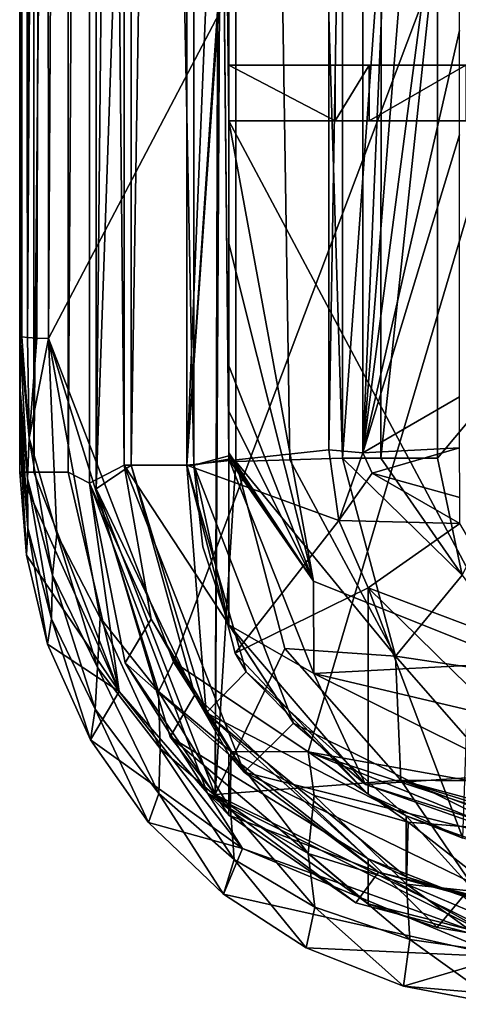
# Model space of a CAD drawing. Extents: x -65 to 446, y -88 to 1542.
# Tile 1 of 223: x -65 to -59, y -85 to -71. Entities that reach past the tile are written whole.
import ezdxf

# ---------------------------------------------------------------- set-up
doc = ezdxf.new("R2010")
doc.units = 0
doc.header["$LTSCALE"] = 74.25
for name, color, linetype in [('238', 7, 'CONTINUOUS'), ('258', 7, 'CONTINUOUS'), ('261', 7, 'CONTINUOUS'), ('279', 7, 'CONTINUOUS'), ('306', 7, 'CONTINUOUS'), ('310', 7, 'CONTINUOUS'), ('320', 7, 'CONTINUOUS'), ('345', 7, 'CONTINUOUS'), ('349', 7, 'CONTINUOUS'), ('363', 7, 'CONTINUOUS'), ('367', 7, 'CONTINUOUS'), ('417', 7, 'CONTINUOUS'), ('456', 7, 'CONTINUOUS'), ('535', 7, 'CONTINUOUS'), ('548', 7, 'CONTINUOUS'), ('557', 7, 'CONTINUOUS'), ('562', 7, 'CONTINUOUS'), ('616', 7, 'CONTINUOUS'), ('628', 7, 'CONTINUOUS'), ('629', 7, 'CONTINUOUS'), ('683', 7, 'CONTINUOUS'), ('688', 7, 'CONTINUOUS'), ('714', 7, 'CONTINUOUS'), ('719', 7, 'CONTINUOUS'), ('729', 7, 'CONTINUOUS'), ('747', 7, 'CONTINUOUS'), ('750', 7, 'CONTINUOUS'), ('751', 7, 'CONTINUOUS'), ('757', 7, 'CONTINUOUS'), ('772', 7, 'CONTINUOUS'), ('775', 7, 'CONTINUOUS'), ('781', 7, 'CONTINUOUS'), ('784', 7, 'CONTINUOUS'), ('800', 7, 'CONTINUOUS'), ('810', 7, 'CONTINUOUS'), ('817', 7, 'CONTINUOUS'), ('822', 7, 'CONTINUOUS'), ('840', 7, 'CONTINUOUS'), ('843', 7, 'CONTINUOUS'), ('862', 7, 'CONTINUOUS'), ('868', 7, 'CONTINUOUS'), ('889', 7, 'CONTINUOUS'), ('890', 7, 'CONTINUOUS'), ('896', 7, 'CONTINUOUS'), ('906', 7, 'CONTINUOUS'), ('908', 7, 'CONTINUOUS'), ('918', 7, 'CONTINUOUS'), ('923', 7, 'CONTINUOUS'), ('924', 7, 'CONTINUOUS'), ('938', 7, 'CONTINUOUS')]:
    doc.layers.add(name, color=color, linetype=linetype)

msp = doc.modelspace()

# ---------------------------------------------------------------- linework, layer by layer
at = {"layer": '238', "color": 7, "linetype": 'CONTINUOUS'}
for points in [[(-63.9, -77.875, 8.986), (-63.9, -27.456, 8.986), (-62.01, -22.874, 8.96), (-63.9, -77.875, 8.986)], [(-63.9, -77.875, 8.986), (-62.01, -22.874, 8.96), (-62.192, -82.266, 8.963), (-63.9, -77.875, 8.986)], [(-62.01, -22.874, 8.96), (-61.9, -27.917, 8.958), (-62.192, -82.266, 8.963), (-62.01, -22.874, 8.96)], [(-61.9, -27.917, 8.958), (-61.9, -77.485, 8.958), (-62.192, -82.266, 8.963), (-61.9, -27.917, 8.958)], [(-61.9, -77.485, 8.958), (-61.192, -80.17, 8.945), (-62.192, -82.266, 8.963), (-61.9, -77.485, 8.958)], [(-61.192, -80.17, 8.945), (-59.528, -82.057, 8.906), (-62.192, -82.266, 8.963), (-61.192, -80.17, 8.945)], [(-62.192, -82.266, 8.963), (-59.528, -82.057, 8.906), (-57.97, -84.35, 8.86), (-62.192, -82.266, 8.963)], [(-59.528, -82.057, 8.906), (-55.826, -83.425, 8.783), (-57.97, -84.35, 8.86), (-59.528, -82.057, 8.906)]]:
    msp.add_3dface(points, dxfattribs=at)
at = {"layer": '258', "color": 7, "linetype": 'CONTINUOUS'}
for points in [[(-63.9, -77.875, 10.919), (-63.9, -27.456, 10.919), (-63.9, -77.875, 8.986), (-63.9, -77.875, 10.919)], [(-63.9, -77.875, 8.986), (-63.9, -27.456, 10.919), (-63.9, -27.456, 8.986), (-63.9, -77.875, 8.986)]]:
    msp.add_3dface(points, dxfattribs=at)
at = {"layer": '261', "color": 7, "linetype": 'CONTINUOUS'}
for points in [[(-62.6, -27.492, 11.805), (-62.6, -77.536, 11.805), (-62.6, -27.492, 10.919), (-62.6, -27.492, 11.805)], [(-62.6, -77.536, 11.805), (-62.6, -77.536, 10.919), (-62.6, -27.492, 10.919), (-62.6, -77.536, 11.805)]]:
    msp.add_3dface(points, dxfattribs=at)
at = {"layer": '279', "color": 7, "linetype": 'CONTINUOUS'}
for points in [[(-60.365, -77.438, 5.666), (-60.365, -69.781, 5.666), (-59.811, -69.781, 5.035), (-60.365, -77.438, 5.666)], [(-60.365, -77.438, 5.666), (-59.811, -69.781, 5.035), (-59.818, -77.438, 5.039), (-60.365, -77.438, 5.666)], [(-59.811, -69.781, 5.035), (-59.005, -69.781, 4.8), (-59.818, -77.438, 5.039), (-59.811, -69.781, 5.035)], [(-59.005, -69.781, 4.8), (-59.005, -77.438, 4.8), (-59.818, -77.438, 5.039), (-59.005, -69.781, 4.8)]]:
    msp.add_3dface(points, dxfattribs=at)
at = {"layer": '306', "color": 7, "linetype": 'CONTINUOUS'}
for points in [[(-60.074, -48.37, 9.775), (-60.074, -77.359, 9.775), (-58.842, -48.416, 7.133), (-60.074, -48.37, 9.775)], [(-58.842, -48.416, 7.133), (-60.074, -77.359, 9.775), (-58.489, -57.674, 6.375), (-58.842, -48.416, 7.133)], [(-60.074, -77.359, 9.775), (-58.687, -66.814, 6.8), (-58.489, -57.674, 6.375), (-60.074, -77.359, 9.775)], [(-58.687, -66.814, 6.8), (-60.074, -77.359, 9.775), (-58.687, -71.294, 6.8), (-58.687, -66.814, 6.8)], [(-58.687, -71.294, 6.8), (-60.074, -77.359, 9.775), (-58.687, -72.794, 6.8), (-58.687, -71.294, 6.8)], [(-58.687, -72.794, 6.8), (-60.074, -77.359, 9.775), (-58.687, -76.555, 6.8), (-58.687, -72.794, 6.8)], [(-58.687, -76.555, 6.8), (-60.074, -77.359, 9.775), (-58.685, -77.286, 6.796), (-58.687, -76.555, 6.8)], [(-60.074, -77.359, 9.775), (-59.943, -77.651, 9.493), (-58.685, -77.286, 6.796), (-60.074, -77.359, 9.775)], [(-58.685, -77.286, 6.796), (-59.943, -77.651, 9.493), (-58.684, -78, 6.793), (-58.685, -77.286, 6.796)], [(-59.943, -77.651, 9.493), (-58.684, -78.375, 6.794), (-58.684, -78, 6.793), (-59.943, -77.651, 9.493)]]:
    msp.add_3dface(points, dxfattribs=at)
at = {"layer": '310', "color": 7, "linetype": 'CONTINUOUS'}
for points in [[(-63.4, -27.492, 11.805), (-63.4, -77.536, 11.805), (-62.6, -27.492, 11.805), (-63.4, -27.492, 11.805)], [(-62.6, -27.492, 11.805), (-63.4, -77.536, 11.805), (-62.6, -77.536, 11.805), (-62.6, -27.492, 11.805)], [(-63.4, -77.536, 11.805), (-62.322, -81.092, 11.805), (-62.6, -77.536, 11.805), (-63.4, -77.536, 11.805)], [(-62.6, -77.536, 11.805), (-62.322, -81.092, 11.805), (-61.749, -80.504, 11.805), (-62.6, -77.536, 11.805)], [(-62.322, -81.092, 11.805), (-59.451, -82.571, 11.805), (-61.749, -80.504, 11.805), (-62.322, -81.092, 11.805)], [(-62.322, -81.092, 11.805), (-59.451, -83.448, 11.805), (-59.451, -82.571, 11.805), (-62.322, -81.092, 11.805)]]:
    msp.add_3dface(points, dxfattribs=at)
at = {"layer": '320', "color": 7, "linetype": 'CONTINUOUS'}
for points in [[(-62.6, -27.492, 10.919), (-62.6, -77.536, 10.919), (-60.563, -28.053, 10.919), (-62.6, -27.492, 10.919)], [(-60.563, -28.053, 10.919), (-62.6, -77.536, 10.919), (-60.563, -47.35, 10.919), (-60.563, -28.053, 10.919)], [(-60.563, -47.35, 10.919), (-62.6, -77.536, 10.919), (-60.563, -48.35, 10.919), (-60.563, -47.35, 10.919)], [(-60.563, -48.35, 10.919), (-62.6, -77.536, 10.919), (-60.563, -77.317, 10.919), (-60.563, -48.35, 10.919)], [(-60.563, -77.317, 10.919), (-62.6, -77.536, 10.919), (-60.421, -78.333, 10.919), (-60.563, -77.317, 10.919)], [(-62.6, -77.536, 10.919), (-61.907, -80.235, 10.919), (-60.421, -78.333, 10.919), (-62.6, -77.536, 10.919)], [(-61.907, -80.235, 10.919), (-60, -79.295, 10.919), (-60.421, -78.333, 10.919), (-61.907, -80.235, 10.919)], [(-61.907, -80.235, 10.919), (-60, -82.265, 10.919), (-60, -79.295, 10.919), (-61.907, -80.235, 10.919)]]:
    msp.add_3dface(points, dxfattribs=at)
at = {"layer": '345', "color": 7, "linetype": 'CONTINUOUS'}
for points in [[(-63.4, -77.536, 10.919), (-63.4, -77.536, 11.805), (-63.4, -27.492, 11.805), (-63.4, -77.536, 10.919)], [(-63.4, -77.536, 10.919), (-63.4, -27.492, 11.805), (-63.4, -27.492, 10.919), (-63.4, -77.536, 10.919)]]:
    msp.add_3dface(points, dxfattribs=at)
at = {"layer": '349', "color": 7, "linetype": 'CONTINUOUS'}
for points in [[(-62.6, -77.536, 11.805), (-61.749, -80.504, 11.805), (-62.6, -77.536, 10.919), (-62.6, -77.536, 11.805)], [(-62.6, -77.536, 10.919), (-61.749, -80.504, 11.805), (-61.907, -80.235, 10.919), (-62.6, -77.536, 10.919)], [(-61.907, -80.235, 10.919), (-61.749, -80.504, 11.805), (-60, -82.265, 10.919), (-61.907, -80.235, 10.919)], [(-61.749, -80.504, 11.805), (-59.451, -82.571, 11.805), (-60, -82.265, 10.919), (-61.749, -80.504, 11.805)], [(-60, -82.265, 10.919), (-59.451, -82.571, 11.805), (-58.64, -82.891, 10.882), (-60, -82.265, 10.919)], [(-59.451, -82.571, 11.805), (-58.337, -82.975, 11.773), (-58.64, -82.891, 10.882), (-59.451, -82.571, 11.805)]]:
    msp.add_3dface(points, dxfattribs=at)
at = {"layer": '363', "color": 7, "linetype": 'CONTINUOUS'}
for points in [[(-62.838, -81.436, 10.919), (-63.9, -77.875, 10.919), (-62.192, -82.266, 8.963), (-62.838, -81.436, 10.919)], [(-63.9, -77.875, 10.919), (-63.9, -77.875, 8.986), (-62.192, -82.266, 8.963), (-63.9, -77.875, 10.919)], [(-60, -83.832, 10.919), (-62.838, -81.436, 10.919), (-62.192, -82.266, 8.963), (-60, -83.832, 10.919)], [(-60, -83.832, 10.919), (-62.192, -82.266, 8.963), (-57.97, -84.35, 8.86), (-60, -83.832, 10.919)], [(-59.006, -84.173, 10.893), (-60, -83.832, 10.919), (-57.97, -84.35, 8.86), (-59.006, -84.173, 10.893)], [(-57.97, -84.35, 10.861), (-59.006, -84.173, 10.893), (-57.97, -84.35, 8.86), (-57.97, -84.35, 10.861)]]:
    msp.add_3dface(points, dxfattribs=at)
at = {"layer": '367', "color": 7, "linetype": 'CONTINUOUS'}
for points in [[(-63.4, -77.536, 10.919), (-62.485, -80.834, 10.919), (-63.4, -77.536, 11.805), (-63.4, -77.536, 10.919)], [(-63.4, -77.536, 11.805), (-62.485, -80.834, 10.919), (-62.322, -81.092, 11.805), (-63.4, -77.536, 11.805)], [(-62.485, -80.834, 10.919), (-60, -83.19, 10.919), (-62.322, -81.092, 11.805), (-62.485, -80.834, 10.919)], [(-62.322, -81.092, 11.805), (-60, -83.19, 10.919), (-59.451, -83.448, 11.805), (-62.322, -81.092, 11.805)], [(-60, -83.19, 10.919), (-58.635, -83.723, 10.882), (-59.451, -83.448, 11.805), (-60, -83.19, 10.919)], [(-59.451, -83.448, 11.805), (-58.635, -83.723, 10.882), (-58.341, -83.794, 11.773), (-59.451, -83.448, 11.805)]]:
    msp.add_3dface(points, dxfattribs=at)
at = {"layer": '417', "color": 7, "linetype": 'CONTINUOUS'}
for points in [[(-61.9, -77.485, 8.958), (-61.9, -27.917, 8.958), (-61.123, -77.462, 7.292), (-61.9, -77.485, 8.958)], [(-61.9, -27.917, 8.958), (-60.365, -69.781, 5.666), (-60.365, -77.438, 5.666), (-61.9, -27.917, 8.958)], [(-61.123, -77.462, 7.292), (-61.9, -27.917, 8.958), (-60.365, -77.438, 5.666), (-61.123, -77.462, 7.292)]]:
    msp.add_3dface(points, dxfattribs=at)
at = {"layer": '456', "color": 7, "linetype": 'CONTINUOUS'}
for points in [[(-60.563, -48.35, 10.919), (-60.563, -77.317, 10.919), (-60.074, -48.37, 9.775), (-60.563, -48.35, 10.919)], [(-60.563, -77.317, 10.919), (-60.074, -77.359, 9.775), (-60.074, -48.37, 9.775), (-60.563, -77.317, 10.919)]]:
    msp.add_3dface(points, dxfattribs=at)
at = {"layer": '535', "color": 7, "linetype": 'CONTINUOUS'}
for points in [[(-59.005, -69.781, 4.8), (-53.61, -71.227, 4.8), (-56.268, -74.173, 4.8), (-59.005, -69.781, 4.8)], [(-59.005, -77.438, 4.8), (-59.005, -69.781, 4.8), (-56.268, -74.173, 4.8), (-59.005, -77.438, 4.8)], [(-58.647, -79.115, 4.8), (-59.005, -77.438, 4.8), (-56.268, -74.173, 4.8), (-58.647, -79.115, 4.8)]]:
    msp.add_3dface(points, dxfattribs=at)
at = {"layer": '548', "color": 7, "linetype": 'CONTINUOUS'}
for points in [[(-60.563, -77.317, 10.919), (-60.421, -78.333, 10.919), (-60.074, -77.359, 9.775), (-60.563, -77.317, 10.919)], [(-60.074, -77.359, 9.775), (-60.421, -78.333, 10.919), (-59.943, -77.651, 9.493), (-60.074, -77.359, 9.775)], [(-59.943, -77.651, 9.493), (-60.421, -78.333, 10.919), (-58.684, -78.375, 6.794), (-59.943, -77.651, 9.493)], [(-60.421, -78.333, 10.919), (-60, -79.295, 10.919), (-58.684, -78.375, 6.794), (-60.421, -78.333, 10.919)], [(-58.684, -78.375, 6.794), (-60, -79.295, 10.919), (-57.612, -80.198, 6.732), (-58.684, -78.375, 6.794)], [(-60, -79.295, 10.919), (-58.563, -80.703, 10.88), (-57.612, -80.198, 6.732), (-60, -79.295, 10.919)]]:
    msp.add_3dface(points, dxfattribs=at)
at = {"layer": '557', "color": 7, "linetype": 'CONTINUOUS'}
for points in [[(-60, -83.832, 10.919), (-59.006, -84.173, 10.893), (-60, -83.19, 10.919), (-60, -83.832, 10.919)], [(-60, -83.19, 10.919), (-59.006, -84.173, 10.893), (-58.635, -83.723, 10.882), (-60, -83.19, 10.919)], [(-59.006, -84.173, 10.893), (-57.97, -84.35, 10.861), (-58.635, -83.723, 10.882), (-59.006, -84.173, 10.893)]]:
    msp.add_3dface(points, dxfattribs=at)
at = {"layer": '562', "color": 7, "linetype": 'CONTINUOUS'}
for points in [[(-58.647, -79.115, 4.8), (-60.365, -77.438, 5.666), (-59.818, -77.438, 5.039), (-58.647, -79.115, 4.8)], [(-60.365, -77.438, 5.666), (-58.647, -79.115, 4.8), (-59.606, -80.278, 5.732), (-60.365, -77.438, 5.666)], [(-59.005, -77.438, 4.8), (-58.647, -79.115, 4.8), (-59.818, -77.438, 5.039), (-59.005, -77.438, 4.8)], [(-58.647, -79.115, 4.8), (-57.589, -80.578, 4.8), (-59.606, -80.278, 5.732), (-58.647, -79.115, 4.8)], [(-59.606, -80.278, 5.732), (-57.589, -80.578, 4.8), (-58.037, -82.072, 5.883), (-59.606, -80.278, 5.732)]]:
    msp.add_3dface(points, dxfattribs=at)
at = {"layer": '616', "color": 7, "linetype": 'CONTINUOUS'}
for points in [[(-59.005, -69.781, 4.8), (-59.043, -69.145, 4.673), (-53.61, -71.227, 4.8), (-59.005, -69.781, 4.8)], [(-53.61, -71.227, 4.8), (-59.043, -69.145, 4.673), (-53.34, -70.22, 4.379), (-53.61, -71.227, 4.8)]]:
    msp.add_3dface(points, dxfattribs=at)
at = {"layer": '628', "color": 7, "linetype": 'CONTINUOUS'}
for points in [[(-59.451, -83.448, 11.805), (-58.341, -83.794, 11.773), (-59.451, -82.571, 11.805), (-59.451, -83.448, 11.805)], [(-59.451, -82.571, 11.805), (-58.341, -83.794, 11.773), (-58.337, -82.975, 11.773), (-59.451, -82.571, 11.805)]]:
    msp.add_3dface(points, dxfattribs=at)
at = {"layer": '629', "color": 7, "linetype": 'CONTINUOUS'}
for points in [[(-60, -82.265, 10.919), (-58.64, -82.891, 10.882), (-60, -79.295, 10.919), (-60, -82.265, 10.919)], [(-60, -79.295, 10.919), (-58.64, -82.891, 10.882), (-58.563, -80.703, 10.88), (-60, -79.295, 10.919)]]:
    msp.add_3dface(points, dxfattribs=at)
at = {"layer": '683', "color": 7, "linetype": 'CONTINUOUS'}
for points in [[(-61.9, -77.485, 8.958), (-61.123, -77.462, 7.292), (-59.606, -80.278, 5.732), (-61.9, -77.485, 8.958)], [(-60.365, -77.438, 5.666), (-59.606, -80.278, 5.732), (-61.123, -77.462, 7.292), (-60.365, -77.438, 5.666)], [(-61.192, -80.17, 8.945), (-61.9, -77.485, 8.958), (-59.606, -80.278, 5.732), (-61.192, -80.17, 8.945)], [(-59.528, -82.057, 8.906), (-61.192, -80.17, 8.945), (-59.606, -80.278, 5.732), (-59.528, -82.057, 8.906)], [(-59.528, -82.057, 8.906), (-59.606, -80.278, 5.732), (-58.037, -82.072, 5.883), (-59.528, -82.057, 8.906)], [(-55.826, -83.425, 8.783), (-59.528, -82.057, 8.906), (-55.213, -83.406, 7.502), (-55.826, -83.425, 8.783)], [(-54.6, -83.386, 6.221), (-59.528, -82.057, 8.906), (-58.037, -82.072, 5.883), (-54.6, -83.386, 6.221)], [(-59.528, -82.057, 8.906), (-54.6, -83.386, 6.221), (-55.213, -83.406, 7.502), (-59.528, -82.057, 8.906)]]:
    msp.add_3dface(points, dxfattribs=at)
at = {"layer": '688', "color": 7, "linetype": 'CONTINUOUS'}
for points in [[(-63.4, -27.492, 10.919), (-63.9, -27.456, 10.919), (-63.9, -77.875, 10.919), (-63.4, -27.492, 10.919)], [(-63.4, -77.536, 10.919), (-63.4, -27.492, 10.919), (-63.9, -77.875, 10.919), (-63.4, -77.536, 10.919)], [(-62.485, -80.834, 10.919), (-63.4, -77.536, 10.919), (-63.9, -77.875, 10.919), (-62.485, -80.834, 10.919)], [(-62.838, -81.436, 10.919), (-62.485, -80.834, 10.919), (-63.9, -77.875, 10.919), (-62.838, -81.436, 10.919)], [(-60, -83.19, 10.919), (-62.485, -80.834, 10.919), (-62.838, -81.436, 10.919), (-60, -83.19, 10.919)], [(-60, -83.832, 10.919), (-60, -83.19, 10.919), (-62.838, -81.436, 10.919), (-60, -83.832, 10.919)]]:
    msp.add_3dface(points, dxfattribs=at)
at = {"layer": '714', "color": 7, "linetype": 'CONTINUOUS'}
for points in [[(-60.472, -72.594, 10.96), (-60.472, -71.794, 10.96), (-59.983, -71.794, 9.815), (-60.472, -72.594, 10.96)], [(-59.983, -72.594, 9.815), (-60.472, -72.594, 10.96), (-59.983, -71.794, 9.815), (-59.983, -72.594, 9.815)]]:
    msp.add_3dface(points, dxfattribs=at)
at = {"layer": '719', "color": 7, "linetype": 'CONTINUOUS'}
for points in [[(-62, -71.794, 16.066), (-57.216, -71.794, 17.515), (-53.34, -71.794, 5.86), (-62, -71.794, 16.066)], [(-62, -71.794, 16.066), (-60.472, -71.794, 10.96), (-62, -71.794, 10.96), (-62, -71.794, 16.066)], [(-60.472, -71.794, 10.96), (-62, -71.794, 16.066), (-53.34, -71.794, 5.86), (-60.472, -71.794, 10.96)], [(-60.472, -71.794, 10.96), (-53.34, -71.794, 5.86), (-59.983, -71.794, 9.815), (-60.472, -71.794, 10.96)], [(-53.34, -71.794, 5.86), (-58.596, -71.794, 6.842), (-59.983, -71.794, 9.815), (-53.34, -71.794, 5.86)]]:
    msp.add_3dface(points, dxfattribs=at)
at = {"layer": '729', "color": 7, "linetype": 'CONTINUOUS'}
for points in [[(-58.203, -67.604, 17.212), (-57.216, -71.794, 17.515), (-62, -67.355, 16.106), (-58.203, -67.604, 17.212)], [(-62, -67.355, 16.106), (-57.216, -71.794, 17.515), (-62, -71.794, 16.066), (-62, -67.355, 16.106)]]:
    msp.add_3dface(points, dxfattribs=at)
at = {"layer": '747', "color": 7, "linetype": 'CONTINUOUS'}
for points in [[(-62, -76.112, 15.927), (-60.785, -79.202, 16.284), (-62, -76.76, 13.45), (-62, -76.112, 15.927)], [(-60.785, -79.202, 16.284), (-62, -77.357, 10.96), (-62, -76.76, 13.45), (-60.785, -79.202, 16.284)], [(-60.785, -79.202, 16.284), (-62, -77.403, 10.96), (-62, -77.357, 10.96), (-60.785, -79.202, 16.284)], [(-60.785, -79.202, 16.284), (-61.999, -77.45, 10.96), (-62, -77.403, 10.96), (-60.785, -79.202, 16.284)], [(-60.776, -80.525, 10.937), (-61.999, -77.45, 10.96), (-60.785, -79.202, 16.284), (-60.776, -80.525, 10.937)], [(-57.857, -80.372, 17.353), (-60.776, -80.525, 10.937), (-60.785, -79.202, 16.284), (-57.857, -80.372, 17.353)], [(-60.776, -80.525, 10.937), (-57.857, -80.372, 17.353), (-57.858, -81.217, 14.116), (-60.776, -80.525, 10.937)], [(-57.859, -81.976, 10.858), (-60.776, -80.525, 10.937), (-57.858, -81.217, 14.116), (-57.859, -81.976, 10.858)]]:
    msp.add_3dface(points, dxfattribs=at)
at = {"layer": '750', "color": 7, "linetype": 'CONTINUOUS'}
for points in [[(-65, -75.681, 17.464), (-64.863, -77.151, 17.432), (-64.971, -75.692, 17.662), (-65, -75.681, 17.464)], [(-64.863, -77.151, 17.432), (-64.888, -75.703, 17.844), (-64.971, -75.692, 17.662), (-64.863, -77.151, 17.432)], [(-64.863, -77.151, 17.432), (-64.756, -75.711, 17.994), (-64.888, -75.703, 17.844), (-64.863, -77.151, 17.432)], [(-64.863, -77.151, 17.432), (-64.586, -75.718, 18.101), (-64.756, -75.711, 17.994), (-64.863, -77.151, 17.432)], [(-64.863, -77.151, 17.432), (-64.466, -78.524, 17.521), (-64.586, -75.718, 18.101), (-64.863, -77.151, 17.432)], [(-64.466, -78.524, 17.521), (-63.847, -79.729, 17.719), (-64.586, -75.718, 18.101), (-64.466, -78.524, 17.521)], [(-63.847, -79.729, 17.719), (-63.007, -80.785, 18.025), (-64.586, -75.718, 18.101), (-63.847, -79.729, 17.719)], [(-64.586, -75.718, 18.101), (-63.007, -80.785, 18.025), (-62.792, -80.361, 18.621), (-64.586, -75.718, 18.101)], [(-63.007, -80.785, 18.025), (-61.97, -81.648, 18.421), (-62.792, -80.361, 18.621), (-63.007, -80.785, 18.025)], [(-62.792, -80.361, 18.621), (-61.97, -81.648, 18.421), (-60.858, -81.651, 19.378), (-62.792, -80.361, 18.621)], [(-61.97, -81.648, 18.421), (-60.774, -82.281, 18.881), (-60.858, -81.651, 19.378), (-61.97, -81.648, 18.421)], [(-59.423, -82.663, 19.39), (-58.095, -82.766, 19.876), (-60.858, -81.651, 19.378), (-59.423, -82.663, 19.39)], [(-60.858, -81.651, 19.378), (-58.095, -82.766, 19.876), (-58.216, -82.52, 20.21), (-60.858, -81.651, 19.378)], [(-60.774, -82.281, 18.881), (-59.423, -82.663, 19.39), (-60.858, -81.651, 19.378), (-60.774, -82.281, 18.881)], [(-58.269, -82.114, 20.342), (-60.858, -81.651, 19.378), (-58.216, -82.52, 20.21), (-58.269, -82.114, 20.342)]]:
    msp.add_3dface(points, dxfattribs=at)
at = {"layer": '751', "color": 7, "linetype": 'CONTINUOUS'}
for points in [[(-61.999, -81.691, 10.96), (-59.849, -83.379, 10.915), (-61.999, -82.562, 10.96), (-61.999, -81.691, 10.96)], [(-61.999, -82.562, 10.96), (-59.849, -83.379, 10.915), (-60.173, -83.819, 10.923), (-61.999, -82.562, 10.96)], [(-60.173, -83.819, 10.923), (-59.849, -83.379, 10.915), (-58.036, -84.389, 10.864), (-60.173, -83.819, 10.923)], [(-59.849, -83.379, 10.915), (-57.187, -84.034, 10.835), (-58.036, -84.389, 10.864), (-59.849, -83.379, 10.915)]]:
    msp.add_3dface(points, dxfattribs=at)
at = {"layer": '757', "color": 7, "linetype": 'CONTINUOUS'}
for points in [[(-62.5, -77.536, 10.96), (-62.5, -27.492, 10.96), (-62, -77.403, 10.96), (-62.5, -77.536, 10.96)], [(-62, -77.403, 10.96), (-62.5, -27.492, 10.96), (-62, -77.357, 10.96), (-62, -77.403, 10.96)], [(-62, -77.357, 10.96), (-62.5, -27.492, 10.96), (-62, -72.594, 10.96), (-62, -77.357, 10.96)], [(-62, -72.594, 10.96), (-62.5, -27.492, 10.96), (-62, -71.794, 10.96), (-62, -72.594, 10.96)], [(-62, -71.794, 10.96), (-62.5, -27.492, 10.96), (-62, -27.952, 10.96), (-62, -71.794, 10.96)], [(-60.472, -72.594, 10.96), (-62, -72.594, 10.96), (-62, -71.794, 10.96), (-60.472, -72.594, 10.96)], [(-60.472, -71.794, 10.96), (-60.472, -72.594, 10.96), (-62, -71.794, 10.96), (-60.472, -71.794, 10.96)], [(-61.999, -77.45, 10.96), (-62.5, -77.536, 10.96), (-62, -77.403, 10.96), (-61.999, -77.45, 10.96)], [(-61.999, -77.45, 10.96), (-61.999, -79.83, 10.96), (-62.5, -77.536, 10.96), (-61.999, -77.45, 10.96)], [(-62.5, -77.536, 10.96), (-61.999, -79.83, 10.96), (-62.373, -78.71, 10.96), (-62.5, -77.536, 10.96)]]:
    msp.add_3dface(points, dxfattribs=at)
at = {"layer": '772', "color": 7, "linetype": 'CONTINUOUS'}
for points in [[(-62.5, -27.492, 11.847), (-62.5, -77.536, 11.847), (-63.5, -27.492, 11.847), (-62.5, -27.492, 11.847)], [(-63.5, -27.492, 11.847), (-62.5, -77.536, 11.847), (-63.5, -77.536, 11.847), (-63.5, -27.492, 11.847)], [(-62.5, -77.536, 11.847), (-61.068, -81.238, 11.847), (-63.5, -77.536, 11.847), (-62.5, -77.536, 11.847)], [(-63.5, -77.536, 11.847), (-61.068, -81.238, 11.847), (-61.776, -81.946, 11.847), (-63.5, -77.536, 11.847)], [(-61.068, -81.238, 11.847), (-57.517, -83.012, 11.847), (-61.776, -81.946, 11.847), (-61.068, -81.238, 11.847)], [(-57.517, -83.012, 11.847), (-57.517, -84.016, 11.847), (-61.776, -81.946, 11.847), (-57.517, -83.012, 11.847)]]:
    msp.add_3dface(points, dxfattribs=at)
at = {"layer": '775', "color": 7, "linetype": 'CONTINUOUS'}
for points in [[(-63.5, -27.492, 10.96), (-63.5, -77.536, 10.96), (-64, -27.525, 10.96), (-63.5, -27.492, 10.96)], [(-64, -27.525, 10.96), (-63.5, -77.536, 10.96), (-64, -77.796, 10.96), (-64, -27.525, 10.96)], [(-63.5, -77.536, 10.96), (-63.113, -79.745, 10.96), (-64, -77.796, 10.96), (-63.5, -77.536, 10.96)], [(-64, -77.796, 10.96), (-63.113, -79.745, 10.96), (-63.484, -80.373, 10.96), (-64, -77.796, 10.96)], [(-63.113, -79.745, 10.96), (-61.999, -81.691, 10.96), (-63.484, -80.373, 10.96), (-63.113, -79.745, 10.96)], [(-61.999, -81.691, 10.96), (-61.999, -82.562, 10.96), (-63.484, -80.373, 10.96), (-61.999, -81.691, 10.96)]]:
    msp.add_3dface(points, dxfattribs=at)
at = {"layer": '781', "color": 7, "linetype": 'CONTINUOUS'}
for points in [[(-63.5, -27.492, 11.847), (-63.5, -77.536, 11.847), (-63.5, -27.492, 10.96), (-63.5, -27.492, 11.847)], [(-63.5, -77.536, 11.847), (-63.5, -77.536, 10.96), (-63.5, -27.492, 10.96), (-63.5, -77.536, 11.847)]]:
    msp.add_3dface(points, dxfattribs=at)
at = {"layer": '784', "color": 7, "linetype": 'CONTINUOUS'}
for points in [[(-63.5, -77.536, 11.847), (-61.776, -81.946, 11.847), (-63.5, -77.536, 10.96), (-63.5, -77.536, 11.847)], [(-63.5, -77.536, 10.96), (-61.776, -81.946, 11.847), (-63.113, -79.745, 10.96), (-63.5, -77.536, 10.96)], [(-63.113, -79.745, 10.96), (-61.776, -81.946, 11.847), (-61.999, -81.691, 10.96), (-63.113, -79.745, 10.96)], [(-61.999, -81.691, 10.96), (-61.776, -81.946, 11.847), (-59.849, -83.379, 10.915), (-61.999, -81.691, 10.96)], [(-61.776, -81.946, 11.847), (-57.517, -84.016, 11.847), (-59.849, -83.379, 10.915), (-61.776, -81.946, 11.847)], [(-57.517, -84.016, 11.847), (-57.352, -84.027, 11.841), (-59.849, -83.379, 10.915), (-57.517, -84.016, 11.847)], [(-57.352, -84.027, 11.841), (-57.187, -84.034, 11.836), (-59.849, -83.379, 10.915), (-57.352, -84.027, 11.841)], [(-57.187, -84.034, 11.836), (-57.187, -84.034, 10.835), (-59.849, -83.379, 10.915), (-57.187, -84.034, 11.836)]]:
    msp.add_3dface(points, dxfattribs=at)
at = {"layer": '800', "color": 7, "linetype": 'CONTINUOUS'}
for points in [[(-58.596, -72.594, 6.842), (-59.983, -72.594, 9.815), (-58.596, -71.794, 6.842), (-58.596, -72.594, 6.842)], [(-58.596, -71.794, 6.842), (-59.983, -72.594, 9.815), (-59.983, -71.794, 9.815), (-58.596, -71.794, 6.842)]]:
    msp.add_3dface(points, dxfattribs=at)
at = {"layer": '810', "color": 7, "linetype": 'CONTINUOUS'}
for points in [[(-64, -27.525, 8.987), (-64, -77.796, 8.987), (-64.306, -77.639, 8.99), (-64, -27.525, 8.987)], [(-64.306, -27.677, 8.99), (-64, -27.525, 8.987), (-64.306, -77.639, 8.99), (-64.306, -27.677, 8.99)], [(-64.306, -77.639, 8.99), (-64, -77.796, 8.987), (-63.572, -80.788, 8.983), (-64.306, -77.639, 8.99)], [(-64, -77.796, 8.987), (-62.305, -82.243, 8.965), (-63.572, -80.788, 8.983), (-64, -77.796, 8.987)], [(-63.572, -80.788, 8.983), (-62.305, -82.243, 8.965), (-61.804, -83.038, 8.957), (-63.572, -80.788, 8.983)], [(-62.305, -82.243, 8.965), (-58.036, -84.389, 8.862), (-61.804, -83.038, 8.957), (-62.305, -82.243, 8.965)], [(-61.804, -83.038, 8.957), (-58.036, -84.389, 8.862), (-58.066, -84.593, 8.863), (-61.804, -83.038, 8.957)]]:
    msp.add_3dface(points, dxfattribs=at)
at = {"layer": '817', "color": 7, "linetype": 'CONTINUOUS'}
for points in [[(-65, -77.639, 9.69), (-65, -27.677, 9.69), (-64.797, -27.677, 9.197), (-65, -77.639, 9.69)], [(-65, -77.639, 9.69), (-64.797, -27.677, 9.197), (-64.797, -77.639, 9.197), (-65, -77.639, 9.69)], [(-64.306, -27.677, 8.99), (-64.306, -77.639, 8.99), (-64.797, -77.639, 9.197), (-64.306, -27.677, 8.99)], [(-64.797, -27.677, 9.197), (-64.306, -27.677, 8.99), (-64.797, -77.639, 9.197), (-64.797, -27.677, 9.197)]]:
    msp.add_3dface(points, dxfattribs=at)
at = {"layer": '822', "color": 7, "linetype": 'CONTINUOUS'}
for points in [[(-65, -27.677, 9.69), (-65, -77.639, 9.69), (-65, -28.402, 12.92), (-65, -27.677, 9.69)], [(-65, -77.639, 9.69), (-65, -29.213, 16.129), (-65, -28.402, 12.92), (-65, -77.639, 9.69)], [(-65, -29.213, 16.129), (-65, -77.639, 9.69), (-65, -40.402, 16.904), (-65, -29.213, 16.129)], [(-65, -40.402, 16.904), (-65, -77.639, 9.69), (-65, -51.719, 17.499), (-65, -40.402, 16.904)], [(-65, -51.719, 17.499), (-65, -77.639, 9.69), (-65, -62.544, 17.769), (-65, -51.719, 17.499)], [(-65, -77.639, 9.69), (-65, -75.681, 17.464), (-65, -62.544, 17.769), (-65, -77.639, 9.69)], [(-65, -77.639, 9.69), (-65, -76.391, 14.887), (-65, -75.681, 17.464), (-65, -77.639, 9.69)], [(-65, -77.639, 9.69), (-65, -77.044, 12.293), (-65, -76.391, 14.887), (-65, -77.639, 9.69)], [(-65, -77.044, 12.293), (-65, -76.725, 13.592), (-65, -76.391, 14.887), (-65, -77.044, 12.293)]]:
    msp.add_3dface(points, dxfattribs=at)
at = {"layer": '840', "color": 7, "linetype": 'CONTINUOUS'}
for points in [[(-65, -76.391, 14.887), (-64.89, -77.733, 14.856), (-65, -75.681, 17.464), (-65, -76.391, 14.887)], [(-65, -75.681, 17.464), (-64.89, -77.733, 14.856), (-64.863, -77.151, 17.432), (-65, -75.681, 17.464)], [(-65, -76.725, 13.592), (-64.884, -78.441, 12.303), (-65, -76.391, 14.887), (-65, -76.725, 13.592)], [(-65, -76.391, 14.887), (-64.884, -78.441, 12.303), (-64.89, -77.733, 14.856), (-65, -76.391, 14.887)], [(-65, -77.044, 12.293), (-64.884, -78.441, 12.303), (-65, -76.725, 13.592), (-65, -77.044, 12.293)], [(-65, -77.044, 12.293), (-65, -77.639, 9.69), (-64.902, -78.827, 9.701), (-65, -77.044, 12.293)], [(-64.884, -78.441, 12.303), (-65, -77.044, 12.293), (-64.902, -78.827, 9.701), (-64.884, -78.441, 12.303)], [(-64.89, -77.733, 14.856), (-64.529, -79.114, 14.903), (-64.863, -77.151, 17.432), (-64.89, -77.733, 14.856)], [(-64.863, -77.151, 17.432), (-64.529, -79.114, 14.903), (-64.466, -78.524, 17.521), (-64.863, -77.151, 17.432)], [(-64.884, -78.441, 12.303), (-64.545, -79.744, 12.349), (-64.89, -77.733, 14.856), (-64.884, -78.441, 12.303)], [(-64.89, -77.733, 14.856), (-64.545, -79.744, 12.349), (-64.529, -79.114, 14.903), (-64.89, -77.733, 14.856)], [(-64.602, -80.106, 9.715), (-64.884, -78.441, 12.303), (-64.902, -78.827, 9.701), (-64.602, -80.106, 9.715)], [(-64.545, -79.744, 12.349), (-64.884, -78.441, 12.303), (-64.602, -80.106, 9.715), (-64.545, -79.744, 12.349)], [(-64.529, -79.114, 14.903), (-63.881, -80.44, 15.048), (-64.466, -78.524, 17.521), (-64.529, -79.114, 14.903)], [(-64.466, -78.524, 17.521), (-63.881, -80.44, 15.048), (-63.847, -79.729, 17.719), (-64.466, -78.524, 17.521)], [(-64.545, -79.744, 12.349), (-63.917, -81.041, 12.438), (-64.529, -79.114, 14.903), (-64.545, -79.744, 12.349)], [(-64.529, -79.114, 14.903), (-63.917, -81.041, 12.438), (-63.881, -80.44, 15.048), (-64.529, -79.114, 14.903)], [(-63.984, -81.478, 9.734), (-64.545, -79.744, 12.349), (-64.602, -80.106, 9.715), (-63.984, -81.478, 9.734)], [(-63.917, -81.041, 12.438), (-64.545, -79.744, 12.349), (-63.984, -81.478, 9.734), (-63.917, -81.041, 12.438)], [(-63.881, -80.44, 15.048), (-62.982, -81.602, 15.269), (-63.847, -79.729, 17.719), (-63.881, -80.44, 15.048)], [(-63.847, -79.729, 17.719), (-62.982, -81.602, 15.269), (-63.007, -80.785, 18.025), (-63.847, -79.729, 17.719)], [(-63.917, -81.041, 12.438), (-63.004, -82.248, 12.558), (-63.881, -80.44, 15.048), (-63.917, -81.041, 12.438)], [(-63.881, -80.44, 15.048), (-63.004, -82.248, 12.558), (-62.982, -81.602, 15.269), (-63.881, -80.44, 15.048)], [(-62.982, -81.602, 15.269), (-61.976, -82.47, 15.516), (-63.007, -80.785, 18.025), (-62.982, -81.602, 15.269)], [(-63.007, -80.785, 18.025), (-61.976, -82.47, 15.516), (-61.97, -81.648, 18.421), (-63.007, -80.785, 18.025)], [(-63.15, -82.666, 9.75), (-63.917, -81.041, 12.438), (-63.984, -81.478, 9.734), (-63.15, -82.666, 9.75)], [(-63.004, -82.248, 12.558), (-63.917, -81.041, 12.438), (-63.15, -82.666, 9.75), (-63.004, -82.248, 12.558)], [(-63.004, -82.248, 12.558), (-61.923, -83.198, 12.679), (-62.982, -81.602, 15.269), (-63.004, -82.248, 12.558)], [(-62.982, -81.602, 15.269), (-61.923, -83.198, 12.679), (-61.976, -82.47, 15.516), (-62.982, -81.602, 15.269)], [(-61.976, -82.47, 15.516), (-60.859, -83.11, 15.799), (-61.97, -81.648, 18.421), (-61.976, -82.47, 15.516)], [(-61.97, -81.648, 18.421), (-60.859, -83.11, 15.799), (-60.774, -82.281, 18.881), (-61.97, -81.648, 18.421)], [(-62.073, -83.696, 9.758), (-63.004, -82.248, 12.558), (-63.15, -82.666, 9.75), (-62.073, -83.696, 9.758)], [(-61.923, -83.198, 12.679), (-63.004, -82.248, 12.558), (-62.073, -83.696, 9.758), (-61.923, -83.198, 12.679)], [(-60.859, -83.11, 15.799), (-59.448, -83.553, 16.167), (-60.774, -82.281, 18.881), (-60.859, -83.11, 15.799)], [(-60.774, -82.281, 18.881), (-59.448, -83.553, 16.167), (-59.423, -82.663, 19.39), (-60.774, -82.281, 18.881)], [(-61.923, -83.198, 12.679), (-60.763, -83.88, 12.809), (-61.976, -82.47, 15.516), (-61.923, -83.198, 12.679)], [(-61.976, -82.47, 15.516), (-60.763, -83.88, 12.809), (-60.859, -83.11, 15.799), (-61.976, -82.47, 15.516)], [(-59.448, -83.553, 16.167), (-58.097, -83.695, 16.508), (-59.423, -82.663, 19.39), (-59.448, -83.553, 16.167)], [(-58.097, -83.695, 16.508), (-58.095, -82.766, 19.876), (-59.423, -82.663, 19.39), (-58.097, -83.695, 16.508)], [(-60.763, -83.88, 12.809), (-59.399, -84.346, 12.97), (-60.859, -83.11, 15.799), (-60.763, -83.88, 12.809)], [(-60.859, -83.11, 15.799), (-59.399, -84.346, 12.97), (-59.448, -83.553, 16.167), (-60.859, -83.11, 15.799)], [(-60.888, -84.465, 9.756), (-61.923, -83.198, 12.679), (-62.073, -83.696, 9.758), (-60.888, -84.465, 9.756)], [(-60.763, -83.88, 12.809), (-61.923, -83.198, 12.679), (-60.888, -84.465, 9.756), (-60.763, -83.88, 12.809)], [(-58.098, -84.533, 13.113), (-58.097, -84.125, 14.815), (-59.448, -83.553, 16.167), (-58.098, -84.533, 13.113)], [(-59.399, -84.346, 12.97), (-58.098, -84.533, 13.113), (-59.448, -83.553, 16.167), (-59.399, -84.346, 12.97)], [(-58.097, -84.125, 14.815), (-58.097, -83.695, 16.508), (-59.448, -83.553, 16.167), (-58.097, -84.125, 14.815)], [(-59.492, -85.017, 9.738), (-60.763, -83.88, 12.809), (-60.888, -84.465, 9.756), (-59.492, -85.017, 9.738)], [(-59.399, -84.346, 12.97), (-60.763, -83.88, 12.809), (-59.492, -85.017, 9.738), (-59.399, -84.346, 12.97)], [(-58.099, -85.277, 9.703), (-59.399, -84.346, 12.97), (-59.492, -85.017, 9.738), (-58.099, -85.277, 9.703)], [(-58.099, -85.277, 9.703), (-58.098, -84.533, 13.113), (-59.399, -84.346, 12.97), (-58.099, -85.277, 9.703)]]:
    msp.add_3dface(points, dxfattribs=at)
at = {"layer": '843', "color": 7, "linetype": 'CONTINUOUS'}
for points in [[(-53.34, -72.594, 18.316), (-57.728, -72.594, 17.404), (-62, -72.594, 16.048), (-53.34, -72.594, 18.316)], [(-53.34, -72.594, 18.316), (-62, -72.594, 16.048), (-62, -72.594, 10.96), (-53.34, -72.594, 18.316)], [(-53.34, -72.594, 18.316), (-62, -72.594, 10.96), (-60.472, -72.594, 10.96), (-53.34, -72.594, 18.316)], [(-53.34, -72.594, 18.316), (-60.472, -72.594, 10.96), (-59.983, -72.594, 9.815), (-53.34, -72.594, 18.316)], [(-58.596, -72.594, 6.842), (-53.34, -72.594, 18.316), (-59.983, -72.594, 9.815), (-58.596, -72.594, 6.842)]]:
    msp.add_3dface(points, dxfattribs=at)
at = {"layer": '862', "color": 7, "linetype": 'CONTINUOUS'}
for points in [[(-57.728, -72.594, 17.404), (-57.857, -80.372, 17.353), (-62, -72.594, 16.048), (-57.728, -72.594, 17.404)], [(-62, -72.594, 16.048), (-57.857, -80.372, 17.353), (-60.785, -79.202, 16.284), (-62, -72.594, 16.048)], [(-62, -74.353, 15.996), (-62, -72.594, 16.048), (-60.785, -79.202, 16.284), (-62, -74.353, 15.996)], [(-62, -76.112, 15.927), (-62, -74.353, 15.996), (-60.785, -79.202, 16.284), (-62, -76.112, 15.927)]]:
    msp.add_3dface(points, dxfattribs=at)
at = {"layer": '868', "color": 7, "linetype": 'CONTINUOUS'}
for points in [[(-65, -77.639, 9.69), (-63.572, -80.788, 8.983), (-64.902, -78.827, 9.701), (-65, -77.639, 9.69)], [(-63.572, -80.788, 8.983), (-65, -77.639, 9.69), (-64.797, -77.639, 9.197), (-63.572, -80.788, 8.983)], [(-64.306, -77.639, 8.99), (-63.572, -80.788, 8.983), (-64.797, -77.639, 9.197), (-64.306, -77.639, 8.99)], [(-63.572, -80.788, 8.983), (-64.602, -80.106, 9.715), (-64.902, -78.827, 9.701), (-63.572, -80.788, 8.983)], [(-63.572, -80.788, 8.983), (-63.984, -81.478, 9.734), (-64.602, -80.106, 9.715), (-63.572, -80.788, 8.983)], [(-63.572, -80.788, 8.983), (-61.804, -83.038, 8.957), (-63.984, -81.478, 9.734), (-63.572, -80.788, 8.983)], [(-61.804, -83.038, 8.957), (-63.15, -82.666, 9.75), (-63.984, -81.478, 9.734), (-61.804, -83.038, 8.957)], [(-61.804, -83.038, 8.957), (-62.073, -83.696, 9.758), (-63.15, -82.666, 9.75), (-61.804, -83.038, 8.957)], [(-61.804, -83.038, 8.957), (-58.066, -84.593, 8.863), (-62.073, -83.696, 9.758), (-61.804, -83.038, 8.957)], [(-58.066, -84.593, 8.863), (-60.888, -84.465, 9.756), (-62.073, -83.696, 9.758), (-58.066, -84.593, 8.863)], [(-58.066, -84.593, 8.863), (-59.492, -85.017, 9.738), (-60.888, -84.465, 9.756), (-58.066, -84.593, 8.863)], [(-59.492, -85.017, 9.738), (-58.066, -84.593, 8.863), (-58.098, -85.134, 9.123), (-59.492, -85.017, 9.738)], [(-58.099, -85.277, 9.703), (-59.492, -85.017, 9.738), (-58.098, -85.134, 9.123), (-58.099, -85.277, 9.703)]]:
    msp.add_3dface(points, dxfattribs=at)
at = {"layer": '889', "color": 7, "linetype": 'CONTINUOUS'}
for points in [[(-61.999, -77.45, 10.96), (-60.776, -80.525, 10.937), (-61.999, -79.83, 10.96), (-61.999, -77.45, 10.96)], [(-61.999, -79.83, 10.96), (-60.776, -80.525, 10.937), (-60.035, -82.123, 10.92), (-61.999, -79.83, 10.96)], [(-60.776, -80.525, 10.937), (-57.859, -81.976, 10.858), (-60.035, -82.123, 10.92), (-60.776, -80.525, 10.937)], [(-60.035, -82.123, 10.92), (-57.859, -81.976, 10.858), (-57.158, -83.034, 10.834), (-60.035, -82.123, 10.92)]]:
    msp.add_3dface(points, dxfattribs=at)
at = {"layer": '890', "color": 7, "linetype": 'CONTINUOUS'}
for points in [[(-62, -72.594, 16.048), (-62, -74.353, 15.996), (-62, -76.112, 15.927), (-62, -72.594, 16.048)], [(-62, -72.594, 16.048), (-62, -76.112, 15.927), (-62, -76.76, 13.45), (-62, -72.594, 16.048)], [(-62, -72.594, 16.048), (-62, -77.357, 10.96), (-62, -72.594, 10.96), (-62, -72.594, 16.048)], [(-62, -77.357, 10.96), (-62, -72.594, 16.048), (-62, -76.76, 13.45), (-62, -77.357, 10.96)]]:
    msp.add_3dface(points, dxfattribs=at)
at = {"layer": '896', "color": 7, "linetype": 'CONTINUOUS'}
for points in [[(-62.5, -27.492, 11.847), (-62.5, -27.492, 10.96), (-62.5, -77.536, 10.96), (-62.5, -27.492, 11.847)], [(-62.5, -77.536, 11.847), (-62.5, -27.492, 11.847), (-62.5, -77.536, 10.96), (-62.5, -77.536, 11.847)]]:
    msp.add_3dface(points, dxfattribs=at)
at = {"layer": '906', "color": 7, "linetype": 'CONTINUOUS'}
for points in [[(-62.305, -82.243, 8.965), (-64, -77.796, 8.987), (-63.484, -80.373, 10.96), (-62.305, -82.243, 8.965)], [(-64, -77.796, 8.987), (-64, -77.796, 10.96), (-63.484, -80.373, 10.96), (-64, -77.796, 8.987)], [(-61.999, -82.562, 10.96), (-62.305, -82.243, 8.965), (-63.484, -80.373, 10.96), (-61.999, -82.562, 10.96)], [(-58.036, -84.389, 8.862), (-62.305, -82.243, 8.965), (-58.036, -84.389, 10.864), (-58.036, -84.389, 8.862)], [(-62.305, -82.243, 8.965), (-61.999, -82.562, 10.96), (-60.173, -83.819, 10.923), (-62.305, -82.243, 8.965)], [(-62.305, -82.243, 8.965), (-60.173, -83.819, 10.923), (-58.036, -84.389, 10.864), (-62.305, -82.243, 8.965)]]:
    msp.add_3dface(points, dxfattribs=at)
at = {"layer": '908', "color": 7, "linetype": 'CONTINUOUS'}
for points in [[(-62, -67.355, 16.106), (-62, -71.794, 16.066), (-62, -27.952, 10.96), (-62, -67.355, 16.106)], [(-62, -71.794, 16.066), (-62, -71.794, 10.96), (-62, -27.952, 10.96), (-62, -71.794, 16.066)]]:
    msp.add_3dface(points, dxfattribs=at)
at = {"layer": '918', "color": 7, "linetype": 'CONTINUOUS'}
for points in [[(-61.999, -79.83, 10.96), (-62.5, -77.536, 11.847), (-62.373, -78.71, 10.96), (-61.999, -79.83, 10.96)], [(-62.5, -77.536, 11.847), (-61.999, -79.83, 10.96), (-61.068, -81.238, 11.847), (-62.5, -77.536, 11.847)], [(-62.5, -77.536, 11.847), (-62.5, -77.536, 10.96), (-62.373, -78.71, 10.96), (-62.5, -77.536, 11.847)], [(-61.999, -79.83, 10.96), (-60.035, -82.123, 10.92), (-61.068, -81.238, 11.847), (-61.999, -79.83, 10.96)], [(-61.068, -81.238, 11.847), (-60.035, -82.123, 10.92), (-57.517, -83.012, 11.847), (-61.068, -81.238, 11.847)], [(-60.035, -82.123, 10.92), (-57.158, -83.034, 10.834), (-57.517, -83.012, 11.847), (-60.035, -82.123, 10.92)]]:
    msp.add_3dface(points, dxfattribs=at)
at = {"layer": '923', "color": 7, "linetype": 'CONTINUOUS'}
for points in [[(-64, -77.796, 8.987), (-64, -27.525, 8.987), (-64, -77.796, 10.96), (-64, -77.796, 8.987)], [(-64, -27.525, 8.987), (-64, -27.525, 10.96), (-64, -77.796, 10.96), (-64, -27.525, 8.987)]]:
    msp.add_3dface(points, dxfattribs=at)
at = {"layer": '924', "color": 7, "linetype": 'CONTINUOUS'}
for points in [[(-64.459, -52.962, 18.229), (-64.586, -75.718, 18.101), (-52.004, -51.743, 19.652), (-64.459, -52.962, 18.229)], [(-64.586, -75.718, 18.101), (-62.792, -80.361, 18.621), (-52.004, -51.743, 19.652), (-64.586, -75.718, 18.101)], [(-62.792, -80.361, 18.621), (-60.858, -81.651, 19.378), (-52.004, -51.743, 19.652), (-62.792, -80.361, 18.621)], [(-60.858, -81.651, 19.378), (-58.269, -82.114, 20.342), (-52.004, -51.743, 19.652), (-60.858, -81.651, 19.378)]]:
    msp.add_3dface(points, dxfattribs=at)
at = {"layer": '938', "color": 7, "linetype": 'CONTINUOUS'}
for points in [[(-64.952, -29.195, 16.383), (-65, -29.213, 16.129), (-64.971, -75.692, 17.662), (-64.952, -29.195, 16.383)], [(-65, -29.213, 16.129), (-65, -40.402, 16.904), (-64.971, -75.692, 17.662), (-65, -29.213, 16.129)], [(-64.888, -75.703, 17.844), (-64.952, -29.195, 16.383), (-64.971, -75.692, 17.662), (-64.888, -75.703, 17.844)], [(-64.817, -29.179, 16.6), (-64.952, -29.195, 16.383), (-64.888, -75.703, 17.844), (-64.817, -29.179, 16.6)], [(-64.613, -29.167, 16.754), (-64.817, -29.179, 16.6), (-64.888, -75.703, 17.844), (-64.613, -29.167, 16.754)], [(-64.756, -75.711, 17.994), (-64.613, -29.167, 16.754), (-64.888, -75.703, 17.844), (-64.756, -75.711, 17.994)], [(-64.586, -75.718, 18.101), (-64.613, -29.167, 16.754), (-64.756, -75.711, 17.994), (-64.586, -75.718, 18.101)], [(-64.613, -29.167, 16.754), (-64.586, -75.718, 18.101), (-64.459, -52.962, 18.229), (-64.613, -29.167, 16.754)], [(-65, -40.402, 16.904), (-65, -51.719, 17.499), (-64.971, -75.692, 17.662), (-65, -40.402, 16.904)], [(-65, -51.719, 17.499), (-65, -62.544, 17.769), (-64.971, -75.692, 17.662), (-65, -51.719, 17.499)], [(-65, -62.544, 17.769), (-65, -75.681, 17.464), (-64.971, -75.692, 17.662), (-65, -62.544, 17.769)]]:
    msp.add_3dface(points, dxfattribs=at)

doc.saveas('drawing.dxf')
